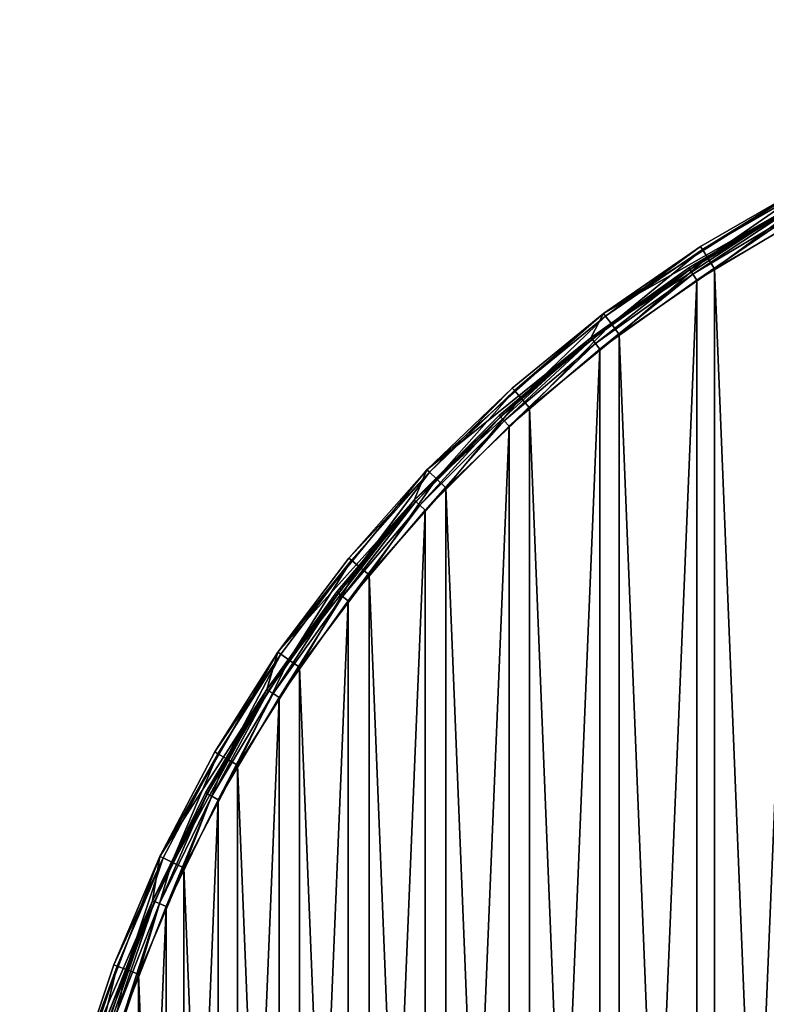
# Model space of a CAD drawing. Header units: millimetres. Extents: x 0 to 200, y 0 to 200.
# Tile 115 of 118: x 0 to 51, y 133 to 200. Entities that reach past the tile are written whole.
import ezdxf

# ---------------------------------------------------------------- set-up
doc = ezdxf.new("R2010")
doc.units = ezdxf.units.MM
doc.header["$LTSCALE"] = 25.4
doc.layers.get('0').update_dxf_attribs({"true_color": 0xff5454})

# ---------------------------------------------------------------- blocks, each defined once
blk = doc.blocks.new('HERMANOS-I-8100.STL')
at = {"color": 250, "true_color": 0x262626}
mesh = blk.add_polyface(dxfattribs=at)
corners = [(355.425, 27.822, 10.05), (352.615, 8.192, 10.05), (352.206, 12.054, 10.05), (355.312, 24.352, 10.05), (360.632, 39.848, 10.05), (361.132, 42.869, 10.05), (368.43, 54.257, 10.05), (369.178, 56.806, 10.05), (378.493, 67.186, 10.05), (379.356, 69.272, 10.05), (390.547, 78.283, 10.05), (391.402, 79.944, 10.05), (404.263, 87.244, 10.05), (405.004, 88.546, 10.05), (419.266, 93.825, 10.05), (419.81, 94.854, 10.05), (435.149, 97.847, 10.05), (435.435, 98.705, 10.05), (451.477, 99.2, 10.05), (451.477, 100, 10.05), (467.518, 98.705, 10.05), (467.804, 97.847, 10.05), (483.143, 94.854, 10.05), (483.687, 93.825, 10.05), (497.949, 88.546, 10.05), (498.691, 87.244, 10.05), (511.551, 79.944, 10.05), (512.406, 78.283, 10.05), (523.597, 69.272, 10.05), (524.46, 67.186, 10.05), (533.775, 56.806, 10.05), (534.523, 54.257, 10.05), (541.822, 42.869, 10.05), (542.321, 39.848, 10.05), (547.528, 27.822, 10.05), (547.641, 24.352, 10.05), (550.747, 12.054, 10.05), (550.338, 8.192, 10.05), (550.338, -8.192, 10.05), (351.558, -4.027, 10.05), (352.615, -8.192, 10.05), (353.497, -20.003, 10.05), (355.312, -24.352, 10.05), (357.975, -35.46, 10.05), (360.632, -39.848, 10.05), (364.874, -50, 10.05), (368.43, -54.257, 10.05), (374.016, -63.245, 10.05), (378.493, -67.186, 10.05), (385.164, -74.851, 10.05), (390.547, -78.283, 10.05), (398.03, -84.519, 10.05), (404.263, -87.244, 10.05), (412.28, -91.998, 10.05), (419.266, -93.825, 10.05), (427.545, -97.094, 10.05), (435.149, -97.847, 10.05), (443.43, -99.676, 10.05), (451.477, -99.2, 10.05), (459.523, -99.676, 10.05), (467.804, -97.847, 10.05), (475.408, -97.094, 10.05), (483.687, -93.825, 10.05), (490.673, -91.998, 10.05), (498.691, -87.244, 10.05), (504.923, -84.519, 10.05), (512.406, -78.283, 10.05), (517.789, -74.851, 10.05), (524.46, -67.186, 10.05), (528.937, -63.245, 10.05), (534.523, -54.257, 10.05), (538.079, -50, 10.05), (542.321, -39.848, 10.05), (544.978, -35.46, 10.05), (547.641, -24.352, 10.05), (549.456, -20.003, 10.05), (551.395, -4.027, 10.05)]
mesh.append_faces([[corners[k] for k in face] for face in [(0, 1, 2), (1, 0, 3), (3, 0, 4), (4, 5, 6), (6, 7, 8), (8, 9, 10), (10, 11, 12), (12, 13, 14), (14, 15, 16), (16, 17, 18), (18, 20, 21), (21, 22, 23), (23, 24, 25), (25, 26, 27), (27, 28, 29), (29, 30, 31), (31, 32, 33), (33, 34, 35), (35, 36, 37), (37, 36, 38), (39, 40, 41), (40, 2, 1), (41, 42, 43), (43, 44, 45), (45, 46, 47), (47, 48, 49), (49, 50, 51), (51, 52, 53), (53, 54, 55), (55, 56, 57), (57, 58, 59), (59, 60, 61), (61, 62, 63), (63, 64, 65), (65, 66, 67), (67, 68, 69), (69, 70, 71), (71, 72, 73), (73, 74, 75), (75, 38, 76), (76, 38, 36)]], dxfattribs={"vtx0": -1, "vtx1": -1, "color": 250})
mesh.append_faces([[corners[k] for k in face] for face in [(4, 0, 5), (6, 5, 7), (8, 7, 9), (10, 9, 11), (12, 11, 13), (14, 13, 15), (16, 15, 17), (18, 17, 19), (18, 19, 20), (21, 20, 22), (23, 22, 24), (25, 24, 26), (27, 26, 28), (29, 28, 30), (31, 30, 32), (33, 32, 34), (35, 34, 36), (40, 39, 2), (41, 40, 42), (43, 42, 44), (45, 44, 46), (47, 46, 48), (49, 48, 50), (51, 50, 52), (53, 52, 54), (55, 54, 56), (57, 56, 58), (59, 58, 60), (61, 60, 62), (63, 62, 64), (65, 64, 66), (67, 66, 68), (69, 68, 70), (71, 70, 72), (73, 72, 74), (75, 74, 38)]], dxfattribs={"vtx0": -1, "vtx2": -1, "color": 250})
mesh = blk.add_polyface(dxfattribs=at)
corners = [(353.612, 8.109, 24.25), (353.612, -8.109, 24.25), (353.277, 0, 24.25), (354.616, 16.163, 24.25), (354.616, -16.163, 24.25), (356.281, 24.107, 24.25), (356.281, -24.107, 24.25), (358.597, 31.885, 24.25), (358.597, -31.885, 24.25), (361.548, 39.446, 24.25), (361.548, -39.446, 24.25), (365.112, 46.738, 24.25), (365.112, -46.738, 24.25), (369.267, 53.71, 24.25), (369.267, -53.71, 24.25), (373.983, 60.316, 24.25), (373.983, -60.316, 24.25), (379.228, 66.509, 24.25), (379.228, -66.509, 24.25), (384.967, 72.248, 24.25), (384.967, -72.248, 24.25), (391.161, 77.494, 24.25), (391.161, -77.494, 24.25), (397.766, 82.21, 24.25), (397.766, -82.21, 24.25), (404.739, 86.364, 24.25), (404.739, -86.364, 24.25), (412.03, 89.929, 24.25), (412.03, -89.929, 24.25), (419.591, 92.879, 24.25), (419.591, -92.879, 24.25), (420.985, 2.285, 24.25), (427.37, 95.195, 24.25), (421.666, 6.804, 24.25), (423.013, 11.171, 24.25), (424.996, 15.289, 24.25), (427.57, 19.065, 24.25), (435.313, 96.861, 24.25), (430.679, 22.415, 24.25), (434.252, 25.264, 24.25), (438.21, 27.549, 24.25), (443.367, 97.865, 24.25), (442.464, 29.219, 24.25), (446.919, 30.236, 24.25), (451.477, 98.2, 24.25), (451.477, 30.577, 24.25), (459.586, 97.865, 24.25), (456.034, 30.236, 24.25), (460.489, 29.219, 24.25), (467.64, 96.861, 24.25), (464.744, 27.549, 24.25), (468.701, 25.264, 24.25), (475.583, 95.195, 24.25), (472.274, 22.415, 24.25), (475.383, 19.065, 24.25), (477.957, 15.289, 24.25), (483.362, 92.879, 24.25), (479.94, 11.171, 24.25), (481.287, 6.804, 24.25), (481.968, 2.285, 24.25), (481.968, -2.285, 24.25), (420.985, -2.285, 24.25), (427.37, -95.195, 24.25), (421.666, -6.804, 24.25), (423.013, -11.171, 24.25), (424.996, -15.289, 24.25), (427.57, -19.065, 24.25), (435.313, -96.861, 24.25), (430.679, -22.415, 24.25), (434.252, -25.264, 24.25), (438.21, -27.549, 24.25), (443.367, -97.865, 24.25), (442.464, -29.219, 24.25), (446.919, -30.236, 24.25), (451.477, -98.2, 24.25), (451.477, -30.577, 24.25), (456.034, -30.236, 24.25), (459.586, -97.865, 24.25), (460.489, -29.219, 24.25), (467.64, -96.861, 24.25), (464.744, -27.549, 24.25), (468.701, -25.264, 24.25), (475.583, -95.195, 24.25), (472.274, -22.415, 24.25), (475.383, -19.065, 24.25), (477.957, -15.289, 24.25), (483.362, -92.879, 24.25), (479.94, -11.171, 24.25), (481.287, -6.804, 24.25), (490.923, 89.929, 24.25), (490.923, -89.929, 24.25), (498.215, 86.364, 24.25), (498.215, -86.364, 24.25), (505.187, 82.21, 24.25), (505.187, -82.21, 24.25), (511.792, 77.494, 24.25), (511.792, -77.494, 24.25), (517.986, 72.248, 24.25), (517.986, -72.248, 24.25), (523.725, 66.509, 24.25), (523.725, -66.509, 24.25), (528.97, 60.316, 24.25), (528.97, -60.316, 24.25), (533.686, 53.71, 24.25), (533.686, -53.71, 24.25), (537.841, 46.738, 24.25), (537.841, -46.738, 24.25), (541.405, 39.446, 24.25), (541.405, -39.446, 24.25), (544.356, 31.885, 24.25), (544.356, -31.885, 24.25), (546.672, 24.107, 24.25), (546.672, -24.107, 24.25), (548.337, 16.163, 24.25), (548.337, -16.163, 24.25), (549.341, 8.109, 24.25), (549.341, -8.109, 24.25), (549.677, 0, 24.25)]
mesh.append_faces([[corners[k] for k in face] for face in [(0, 1, 2), (116, 115, 117)]], dxfattribs={"vtx0": -1, "color": 250})
mesh.append_faces([[corners[k] for k in face] for face in [(1, 3, 4), (4, 5, 6), (6, 7, 8), (8, 9, 10), (10, 11, 12), (12, 13, 14), (14, 15, 16), (16, 17, 18), (18, 19, 20), (20, 21, 22), (22, 23, 24), (24, 25, 26), (26, 27, 28), (28, 29, 30), (31, 32, 33), (33, 32, 34), (34, 32, 35), (35, 32, 36), (36, 37, 38), (38, 37, 39), (39, 37, 40), (40, 41, 42), (42, 41, 43), (43, 44, 45), (45, 46, 47), (47, 46, 48), (48, 49, 50), (50, 49, 51), (51, 52, 53), (53, 52, 54), (54, 52, 55), (55, 56, 57), (57, 56, 58), (58, 56, 59), (59, 56, 60), (30, 61, 62), (61, 30, 31), (62, 66, 67), (67, 70, 71), (71, 73, 74), (74, 76, 77), (77, 78, 79), (79, 81, 82), (82, 85, 86), (86, 89, 90), (90, 91, 92), (92, 93, 94), (94, 95, 96), (96, 97, 98), (98, 99, 100), (100, 101, 102), (102, 103, 104), (104, 105, 106), (106, 107, 108), (108, 109, 110), (110, 111, 112), (112, 113, 114), (114, 115, 116)]], dxfattribs={"vtx0": -1, "vtx1": -1, "color": 250})
mesh.append_faces([[corners[k] for k in face] for face in [(30, 29, 31), (86, 60, 56)]], dxfattribs={"vtx0": -1, "vtx1": -1, "vtx2": -1, "color": 250})
mesh.append_faces([[corners[k] for k in face] for face in [(1, 0, 3), (4, 3, 5), (6, 5, 7), (8, 7, 9), (10, 9, 11), (12, 11, 13), (14, 13, 15), (16, 15, 17), (18, 17, 19), (20, 19, 21), (22, 21, 23), (24, 23, 25), (26, 25, 27), (28, 27, 29), (31, 29, 32), (36, 32, 37), (40, 37, 41), (43, 41, 44), (45, 44, 46), (48, 46, 49), (51, 49, 52), (55, 52, 56), (62, 61, 63), (62, 63, 64), (62, 64, 65), (62, 65, 66), (67, 66, 68), (67, 68, 69), (67, 69, 70), (71, 70, 72), (71, 72, 73), (74, 73, 75), (74, 75, 76), (77, 76, 78), (79, 78, 80), (79, 80, 81), (82, 81, 83), (82, 83, 84), (82, 84, 85), (86, 85, 87), (86, 87, 88), (86, 88, 60), (86, 56, 89), (90, 89, 91), (92, 91, 93), (94, 93, 95), (96, 95, 97), (98, 97, 99), (100, 99, 101), (102, 101, 103), (104, 103, 105), (106, 105, 107), (108, 107, 109), (110, 109, 111), (112, 111, 113), (114, 113, 115)]], dxfattribs={"vtx0": -1, "vtx2": -1, "color": 250})
mesh = blk.add_polyface(dxfattribs=at)
corners = [(353.993, -11.837, 25.05), (353.356, 3.954, 25.05), (353.356, -3.954, 25.05), (353.993, 11.837, 25.05), (355.261, -19.643, 25.05), (355.261, 19.643, 25.05), (357.154, -27.321, 25.05), (357.154, 27.321, 25.05), (359.658, -34.822, 25.05), (359.658, 34.822, 25.05), (362.758, -42.098, 25.05), (362.758, 42.098, 25.05), (366.433, -49.1, 25.05), (366.433, 49.1, 25.05), (370.66, -55.784, 25.05), (370.66, 55.784, 25.05), (375.41, -62.106, 25.05), (375.41, 62.106, 25.05), (380.654, -68.026, 25.05), (380.654, 68.026, 25.05), (386.358, -73.504, 25.05), (386.358, 73.504, 25.05), (392.484, -78.505, 25.05), (392.484, 78.505, 25.05), (398.992, -82.998, 25.05), (398.992, 82.998, 25.05), (405.841, -86.952, 25.05), (405.841, 86.952, 25.05), (412.985, -90.342, 25.05), (412.985, 90.342, 25.05), (420.38, -93.146, 25.05), (420.38, 93.146, 25.05), (420.985, -2.285, 25.05), (427.976, -95.346, 25.05), (421.666, -6.804, 25.05), (423.013, -11.171, 25.05), (424.996, -15.289, 25.05), (427.57, -19.065, 25.05), (430.679, -22.415, 25.05), (435.724, -96.928, 25.05), (434.252, -25.264, 25.05), (438.21, -27.549, 25.05), (443.575, -97.882, 25.05), (442.464, -29.219, 25.05), (446.919, -30.236, 25.05), (451.477, -98.2, 25.05), (451.477, -30.577, 25.05), (459.378, -97.882, 25.05), (456.034, -30.236, 25.05), (460.489, -29.219, 25.05), (467.229, -96.928, 25.05), (464.744, -27.549, 25.05), (468.701, -25.264, 25.05), (474.977, -95.346, 25.05), (472.274, -22.415, 25.05), (475.383, -19.065, 25.05), (482.573, -93.146, 25.05), (477.957, -15.289, 25.05), (479.94, -11.171, 25.05), (481.287, -6.804, 25.05), (481.968, -2.285, 25.05), (481.968, 2.285, 25.05), (420.985, 2.285, 25.05), (427.976, 95.346, 25.05), (421.666, 6.804, 25.05), (423.013, 11.171, 25.05), (424.996, 15.289, 25.05), (427.57, 19.065, 25.05), (430.679, 22.415, 25.05), (435.724, 96.928, 25.05), (434.252, 25.264, 25.05), (438.21, 27.549, 25.05), (443.575, 97.882, 25.05), (442.464, 29.219, 25.05), (446.919, 30.236, 25.05), (451.477, 98.2, 25.05), (451.477, 30.577, 25.05), (456.034, 30.236, 25.05), (459.378, 97.882, 25.05), (460.489, 29.219, 25.05), (467.229, 96.928, 25.05), (464.744, 27.549, 25.05), (468.701, 25.264, 25.05), (474.977, 95.346, 25.05), (472.274, 22.415, 25.05), (475.383, 19.065, 25.05), (482.573, 93.146, 25.05), (477.957, 15.289, 25.05), (479.94, 11.171, 25.05), (481.287, 6.804, 25.05), (489.968, -90.342, 25.05), (489.968, 90.342, 25.05), (497.112, -86.952, 25.05), (497.112, 86.952, 25.05), (503.961, -82.998, 25.05), (503.961, 82.998, 25.05), (510.469, -78.505, 25.05), (510.469, 78.505, 25.05), (516.595, -73.504, 25.05), (516.595, 73.504, 25.05), (522.299, -68.026, 25.05), (522.299, 68.026, 25.05), (527.543, -62.106, 25.05), (527.543, 62.106, 25.05), (532.294, -55.784, 25.05), (532.294, 55.784, 25.05), (536.52, -49.1, 25.05), (536.52, 49.1, 25.05), (540.195, -42.098, 25.05), (540.195, 42.098, 25.05), (543.295, -34.822, 25.05), (543.295, 34.822, 25.05), (545.799, -27.321, 25.05), (545.799, 27.321, 25.05), (547.692, -19.643, 25.05), (547.692, 19.643, 25.05), (548.961, -11.837, 25.05), (548.961, 11.837, 25.05), (549.597, -3.954, 25.05), (549.597, 3.954, 25.05)]
mesh.append_faces([[corners[k] for k in face] for face in [(0, 1, 2), (117, 118, 119)]], dxfattribs={"vtx0": -1, "color": 250})
mesh.append_faces([[corners[k] for k in face] for face in [(1, 0, 3), (3, 4, 5), (5, 6, 7), (7, 8, 9), (9, 10, 11), (11, 12, 13), (13, 14, 15), (15, 16, 17), (17, 18, 19), (19, 20, 21), (21, 22, 23), (23, 24, 25), (25, 26, 27), (27, 28, 29), (29, 30, 31), (32, 33, 34), (34, 33, 35), (35, 33, 36), (36, 33, 37), (37, 33, 38), (38, 39, 40), (40, 39, 41), (41, 42, 43), (43, 42, 44), (44, 45, 46), (46, 47, 48), (48, 47, 49), (49, 50, 51), (51, 50, 52), (52, 53, 54), (54, 53, 55), (55, 56, 57), (57, 56, 58), (58, 56, 59), (59, 56, 60), (60, 56, 61), (31, 62, 63), (62, 31, 32), (63, 68, 69), (69, 71, 72), (72, 74, 75), (75, 77, 78), (78, 79, 80), (80, 82, 83), (83, 85, 86), (86, 90, 91), (91, 92, 93), (93, 94, 95), (95, 96, 97), (97, 98, 99), (99, 100, 101), (101, 102, 103), (103, 104, 105), (105, 106, 107), (107, 108, 109), (109, 110, 111), (111, 112, 113), (113, 114, 115), (115, 116, 117)]], dxfattribs={"vtx0": -1, "vtx1": -1, "color": 250})
mesh.append_faces([[corners[k] for k in face] for face in [(31, 30, 32), (86, 61, 56)]], dxfattribs={"vtx0": -1, "vtx1": -1, "vtx2": -1, "color": 250})
mesh.append_faces([[corners[k] for k in face] for face in [(3, 0, 4), (5, 4, 6), (7, 6, 8), (9, 8, 10), (11, 10, 12), (13, 12, 14), (15, 14, 16), (17, 16, 18), (19, 18, 20), (21, 20, 22), (23, 22, 24), (25, 24, 26), (27, 26, 28), (29, 28, 30), (32, 30, 33), (38, 33, 39), (41, 39, 42), (44, 42, 45), (46, 45, 47), (49, 47, 50), (52, 50, 53), (55, 53, 56), (63, 62, 64), (63, 64, 65), (63, 65, 66), (63, 66, 67), (63, 67, 68), (69, 68, 70), (69, 70, 71), (72, 71, 73), (72, 73, 74), (75, 74, 76), (75, 76, 77), (78, 77, 79), (80, 79, 81), (80, 81, 82), (83, 82, 84), (83, 84, 85), (86, 85, 87), (86, 87, 88), (86, 88, 89), (86, 89, 61), (86, 56, 90), (91, 90, 92), (93, 92, 94), (95, 94, 96), (97, 96, 98), (99, 98, 100), (101, 100, 102), (103, 102, 104), (105, 104, 106), (107, 106, 108), (109, 108, 110), (111, 110, 112), (113, 112, 114), (115, 114, 116), (117, 116, 118)]], dxfattribs={"vtx0": -1, "vtx2": -1, "color": 250})
mesh = blk.add_polyface(dxfattribs=at)
corners = [(398.03, 84.519, 23.25), (405.004, 88.546, 10.05), (391.402, 79.944, 10.05)]
mesh.append_faces([[corners[k] for k in face] for face in [(0, 1, 2)]], dxfattribs={"color": 250})
mesh = blk.add_polyface(dxfattribs=at)
corners = [(405.004, 88.546, 23.25), (405.004, 88.546, 10.05), (398.03, 84.519, 23.25)]
mesh.append_faces([[corners[k] for k in face] for face in [(0, 1, 2)]], dxfattribs={"color": 250})
mesh = blk.add_polyface(dxfattribs=at)
corners = [(398.159, 84.315, 24.15), (405.004, 88.546, 23.25), (398.03, 84.519, 23.25), (405.116, 88.332, 24.15)]
mesh.append_faces([[corners[k] for k in face] for face in [(0, 1, 2), (1, 0, 3)]], dxfattribs={"vtx0": -1, "color": 250})
mesh = blk.add_polyface(dxfattribs=at)
corners = [(398.511, 83.758, 24.809), (405.116, 88.332, 24.15), (398.159, 84.315, 24.15), (405.422, 87.749, 24.809)]
mesh.append_faces([[corners[k] for k in face] for face in [(0, 1, 2), (1, 0, 3)]], dxfattribs={"vtx0": -1, "color": 250})
mesh = blk.add_polyface(dxfattribs=at)
corners = [(398.992, 82.998, 25.05), (405.422, 87.749, 24.809), (398.511, 83.758, 24.809), (405.841, 86.952, 25.05)]
mesh.append_faces([[corners[k] for k in face] for face in [(0, 1, 2), (1, 0, 3)]], dxfattribs={"vtx0": -1, "color": 250})
mesh = blk.add_polyface(dxfattribs=at)
corners = [(397.219, 83.047, 23.25), (390.547, 78.283, 10.05), (404.263, 87.244, 10.05)]
mesh.append_faces([[corners[k] for k in face] for face in [(0, 1, 2)]], dxfattribs={"color": 250})
mesh = blk.add_polyface(dxfattribs=at)
corners = [(404.326, 87.126, 23.75), (397.219, 83.047, 23.25), (404.263, 87.244, 23.25), (397.293, 82.935, 23.75)]
mesh.append_faces([[corners[k] for k in face] for face in [(0, 1, 2), (1, 0, 3)]], dxfattribs={"vtx0": -1, "color": 250})
mesh = blk.add_polyface(dxfattribs=at)
corners = [(397.219, 83.047, 23.25), (404.263, 87.244, 10.05), (404.263, 87.244, 23.25)]
mesh.append_faces([[corners[k] for k in face] for face in [(0, 1, 2)]], dxfattribs={"color": 250})
mesh = blk.add_polyface(dxfattribs=at)
corners = [(404.326, 87.126, 23.75), (397.493, 82.628, 24.116), (397.293, 82.935, 23.75), (404.501, 86.804, 24.116)]
mesh.append_faces([[corners[k] for k in face] for face in [(0, 1, 2), (1, 0, 3)]], dxfattribs={"vtx0": -1, "color": 250})
mesh = blk.add_polyface(dxfattribs=at)
corners = [(404.501, 86.804, 24.116), (397.766, 82.21, 24.25), (397.493, 82.628, 24.116), (404.739, 86.364, 24.25)]
mesh.append_faces([[corners[k] for k in face] for face in [(0, 1, 2), (1, 0, 3)]], dxfattribs={"vtx0": -1, "color": 250})
mesh = blk.add_polyface(dxfattribs=at)
corners = [(398.03, 84.519, 23.25), (391.402, 79.944, 10.05), (391.402, 79.944, 23.25)]
mesh.append_faces([[corners[k] for k in face] for face in [(0, 1, 2)]], dxfattribs={"color": 250})
mesh = blk.add_polyface(dxfattribs=at)
corners = [(391.547, 79.751, 24.15), (398.03, 84.519, 23.25), (391.402, 79.944, 23.25), (398.159, 84.315, 24.15)]
mesh.append_faces([[corners[k] for k in face] for face in [(0, 1, 2), (1, 0, 3)]], dxfattribs={"vtx0": -1, "color": 250})
mesh = blk.add_polyface(dxfattribs=at)
corners = [(391.943, 79.225, 24.809), (398.159, 84.315, 24.15), (391.547, 79.751, 24.15), (398.511, 83.758, 24.809)]
mesh.append_faces([[corners[k] for k in face] for face in [(0, 1, 2), (1, 0, 3)]], dxfattribs={"vtx0": -1, "color": 250})
mesh = blk.add_polyface(dxfattribs=at)
corners = [(392.484, 78.505, 25.05), (398.511, 83.758, 24.809), (391.943, 79.225, 24.809), (398.992, 82.998, 25.05)]
mesh.append_faces([[corners[k] for k in face] for face in [(0, 1, 2), (1, 0, 3)]], dxfattribs={"vtx0": -1, "color": 250})
mesh = blk.add_polyface(dxfattribs=at)
corners = [(397.293, 82.935, 23.75), (390.547, 78.283, 23.25), (397.219, 83.047, 23.25), (390.629, 78.177, 23.75)]
mesh.append_faces([[corners[k] for k in face] for face in [(0, 1, 2), (1, 0, 3)]], dxfattribs={"vtx0": -1, "color": 250})
mesh = blk.add_polyface(dxfattribs=at)
corners = [(390.547, 78.283, 23.25), (390.547, 78.283, 10.05), (397.219, 83.047, 23.25)]
mesh.append_faces([[corners[k] for k in face] for face in [(0, 1, 2)]], dxfattribs={"color": 250})
mesh = blk.add_polyface(dxfattribs=at)
corners = [(397.293, 82.935, 23.75), (390.854, 77.888, 24.116), (390.629, 78.177, 23.75), (397.493, 82.628, 24.116)]
mesh.append_faces([[corners[k] for k in face] for face in [(0, 1, 2), (1, 0, 3)]], dxfattribs={"vtx0": -1, "color": 250})
mesh = blk.add_polyface(dxfattribs=at)
corners = [(397.493, 82.628, 24.116), (391.161, 77.494, 24.25), (390.854, 77.888, 24.116), (397.766, 82.21, 24.25)]
mesh.append_faces([[corners[k] for k in face] for face in [(0, 1, 2), (1, 0, 3)]], dxfattribs={"vtx0": -1, "color": 250})
mesh = blk.add_polyface(dxfattribs=at)
corners = [(379.356, 69.272, 23.25), (391.402, 79.944, 10.05), (379.356, 69.272, 10.05)]
mesh.append_faces([[corners[k] for k in face] for face in [(0, 1, 2)]], dxfattribs={"color": 250})
mesh = blk.add_polyface(dxfattribs=at)
corners = [(385.164, 74.851, 23.25), (391.402, 79.944, 10.05), (379.356, 69.272, 23.25)]
mesh.append_faces([[corners[k] for k in face] for face in [(0, 1, 2)]], dxfattribs={"color": 250})
mesh = blk.add_polyface(dxfattribs=at)
corners = [(391.402, 79.944, 23.25), (391.402, 79.944, 10.05), (385.164, 74.851, 23.25)]
mesh.append_faces([[corners[k] for k in face] for face in [(0, 1, 2)]], dxfattribs={"color": 250})
mesh = blk.add_polyface(dxfattribs=at)
corners = [(385.324, 74.671, 24.15), (391.402, 79.944, 23.25), (385.164, 74.851, 23.25), (391.547, 79.751, 24.15)]
mesh.append_faces([[corners[k] for k in face] for face in [(0, 1, 2), (1, 0, 3)]], dxfattribs={"vtx0": -1, "color": 250})
mesh = blk.add_polyface(dxfattribs=at)
corners = [(385.761, 74.177, 24.809), (391.547, 79.751, 24.15), (385.324, 74.671, 24.15), (391.943, 79.225, 24.809)]
mesh.append_faces([[corners[k] for k in face] for face in [(0, 1, 2), (1, 0, 3)]], dxfattribs={"vtx0": -1, "color": 250})
mesh = blk.add_polyface(dxfattribs=at)
corners = [(386.358, 73.504, 25.05), (391.943, 79.225, 24.809), (385.761, 74.177, 24.809), (392.484, 78.505, 25.05)]
mesh.append_faces([[corners[k] for k in face] for face in [(0, 1, 2), (1, 0, 3)]], dxfattribs={"vtx0": -1, "color": 250})
mesh = blk.add_polyface(dxfattribs=at)
corners = [(384.29, 72.984, 23.25), (378.493, 67.186, 10.05), (390.547, 78.283, 10.05)]
mesh.append_faces([[corners[k] for k in face] for face in [(0, 1, 2)]], dxfattribs={"color": 250})
mesh = blk.add_polyface(dxfattribs=at)
corners = [(390.629, 78.177, 23.75), (384.29, 72.984, 23.25), (390.547, 78.283, 23.25), (384.381, 72.885, 23.75)]
mesh.append_faces([[corners[k] for k in face] for face in [(0, 1, 2), (1, 0, 3)]], dxfattribs={"vtx0": -1, "color": 250})
mesh = blk.add_polyface(dxfattribs=at)
corners = [(384.29, 72.984, 23.25), (390.547, 78.283, 10.05), (390.547, 78.283, 23.25)]
mesh.append_faces([[corners[k] for k in face] for face in [(0, 1, 2)]], dxfattribs={"color": 250})
mesh = blk.add_polyface(dxfattribs=at)
corners = [(390.629, 78.177, 23.75), (384.629, 72.616, 24.116), (384.381, 72.885, 23.75), (390.854, 77.888, 24.116)]
mesh.append_faces([[corners[k] for k in face] for face in [(0, 1, 2), (1, 0, 3)]], dxfattribs={"vtx0": -1, "color": 250})
mesh = blk.add_polyface(dxfattribs=at)
corners = [(390.854, 77.888, 24.116), (384.967, 72.248, 24.25), (384.629, 72.616, 24.116), (391.161, 77.494, 24.25)]
mesh.append_faces([[corners[k] for k in face] for face in [(0, 1, 2), (1, 0, 3)]], dxfattribs={"vtx0": -1, "color": 250})
mesh = blk.add_polyface(dxfattribs=at)
corners = [(379.53, 69.105, 24.15), (385.164, 74.851, 23.25), (379.356, 69.272, 23.25), (385.324, 74.671, 24.15)]
mesh.append_faces([[corners[k] for k in face] for face in [(0, 1, 2), (1, 0, 3)]], dxfattribs={"vtx0": -1, "color": 250})
mesh = blk.add_polyface(dxfattribs=at)
corners = [(380.005, 68.649, 24.809), (385.324, 74.671, 24.15), (379.53, 69.105, 24.15), (385.761, 74.177, 24.809)]
mesh.append_faces([[corners[k] for k in face] for face in [(0, 1, 2), (1, 0, 3)]], dxfattribs={"vtx0": -1, "color": 250})
mesh = blk.add_polyface(dxfattribs=at)
corners = [(380.654, 68.026, 25.05), (385.761, 74.177, 24.809), (380.005, 68.649, 24.809), (386.358, 73.504, 25.05)]
mesh.append_faces([[corners[k] for k in face] for face in [(0, 1, 2), (1, 0, 3)]], dxfattribs={"vtx0": -1, "color": 250})
mesh = blk.add_polyface(dxfattribs=at)
corners = [(384.381, 72.885, 23.75), (378.493, 67.186, 23.25), (384.29, 72.984, 23.25), (378.591, 67.096, 23.75)]
mesh.append_faces([[corners[k] for k in face] for face in [(0, 1, 2), (1, 0, 3)]], dxfattribs={"vtx0": -1, "color": 250})
mesh = blk.add_polyface(dxfattribs=at)
corners = [(378.493, 67.186, 23.25), (378.493, 67.186, 10.05), (384.29, 72.984, 23.25)]
mesh.append_faces([[corners[k] for k in face] for face in [(0, 1, 2)]], dxfattribs={"color": 250})
mesh = blk.add_polyface(dxfattribs=at)
corners = [(384.381, 72.885, 23.75), (378.861, 66.848, 24.116), (378.591, 67.096, 23.75), (384.629, 72.616, 24.116)]
mesh.append_faces([[corners[k] for k in face] for face in [(0, 1, 2), (1, 0, 3)]], dxfattribs={"vtx0": -1, "color": 250})
mesh = blk.add_polyface(dxfattribs=at)
corners = [(384.629, 72.616, 24.116), (379.228, 66.509, 24.25), (378.861, 66.848, 24.116), (384.967, 72.248, 24.25)]
mesh.append_faces([[corners[k] for k in face] for face in [(0, 1, 2), (1, 0, 3)]], dxfattribs={"vtx0": -1, "color": 250})
mesh = blk.add_polyface(dxfattribs=at)
corners = [(379.356, 69.272, 10.05), (369.178, 56.806, 10.05), (374.016, 63.245, 23.25)]
mesh.append_faces([[corners[k] for k in face] for face in [(0, 1, 2)]], dxfattribs={"color": 250})
mesh = blk.add_polyface(dxfattribs=at)
corners = [(379.356, 69.272, 10.05), (374.016, 63.245, 23.25), (379.356, 69.272, 23.25)]
mesh.append_faces([[corners[k] for k in face] for face in [(0, 1, 2)]], dxfattribs={"color": 250})
mesh = blk.add_polyface(dxfattribs=at)
corners = [(379.53, 69.105, 24.15), (374.016, 63.245, 23.25), (374.203, 63.092, 24.15), (379.356, 69.272, 23.25)]
mesh.append_faces([[corners[k] for k in face] for face in [(0, 1, 2), (1, 0, 3)]], dxfattribs={"vtx0": -1, "color": 250})
mesh = blk.add_polyface(dxfattribs=at)
corners = [(374.713, 62.675, 24.809), (379.53, 69.105, 24.15), (374.203, 63.092, 24.15), (380.005, 68.649, 24.809)]
mesh.append_faces([[corners[k] for k in face] for face in [(0, 1, 2), (1, 0, 3)]], dxfattribs={"vtx0": -1, "color": 250})
mesh = blk.add_polyface(dxfattribs=at)
corners = [(375.41, 62.106, 25.05), (380.005, 68.649, 24.809), (374.713, 62.675, 24.809), (380.654, 68.026, 25.05)]
mesh.append_faces([[corners[k] for k in face] for face in [(0, 1, 2), (1, 0, 3)]], dxfattribs={"vtx0": -1, "color": 250})
mesh = blk.add_polyface(dxfattribs=at)
corners = [(378.493, 67.186, 23.25), (373.194, 60.93, 23.25), (368.43, 54.257, 10.05)]
mesh.append_faces([[corners[k] for k in face] for face in [(0, 1, 2)]], dxfattribs={"color": 250})
mesh = blk.add_polyface(dxfattribs=at)
corners = [(378.493, 67.186, 23.25), (368.43, 54.257, 10.05), (378.493, 67.186, 10.05)]
mesh.append_faces([[corners[k] for k in face] for face in [(0, 1, 2)]], dxfattribs={"color": 250})
mesh = blk.add_polyface(dxfattribs=at)
corners = [(373.194, 60.93, 23.25), (378.591, 67.096, 23.75), (373.3, 60.848, 23.75), (378.493, 67.186, 23.25)]
mesh.append_faces([[corners[k] for k in face] for face in [(0, 1, 2), (1, 0, 3)]], dxfattribs={"vtx0": -1, "color": 250})
mesh = blk.add_polyface(dxfattribs=at)
corners = [(378.591, 67.096, 23.75), (373.588, 60.623, 24.116), (373.3, 60.848, 23.75), (378.861, 66.848, 24.116)]
mesh.append_faces([[corners[k] for k in face] for face in [(0, 1, 2), (1, 0, 3)]], dxfattribs={"vtx0": -1, "color": 250})
mesh = blk.add_polyface(dxfattribs=at)
corners = [(378.861, 66.848, 24.116), (373.983, 60.316, 24.25), (373.588, 60.623, 24.116), (379.228, 66.509, 24.25)]
mesh.append_faces([[corners[k] for k in face] for face in [(0, 1, 2), (1, 0, 3)]], dxfattribs={"vtx0": -1, "color": 250})
mesh = blk.add_polyface(dxfattribs=at)
corners = [(374.016, 63.245, 23.25), (369.178, 56.806, 10.05), (369.178, 56.806, 23.25)]
mesh.append_faces([[corners[k] for k in face] for face in [(0, 1, 2)]], dxfattribs={"color": 250})
mesh = blk.add_polyface(dxfattribs=at)
corners = [(374.203, 63.092, 24.15), (369.178, 56.806, 23.25), (369.377, 56.669, 24.15), (374.016, 63.245, 23.25)]
mesh.append_faces([[corners[k] for k in face] for face in [(0, 1, 2), (1, 0, 3)]], dxfattribs={"vtx0": -1, "color": 250})
mesh = blk.add_polyface(dxfattribs=at)
corners = [(369.919, 56.295, 24.809), (374.203, 63.092, 24.15), (369.377, 56.669, 24.15), (374.713, 62.675, 24.809)]
mesh.append_faces([[corners[k] for k in face] for face in [(0, 1, 2), (1, 0, 3)]], dxfattribs={"vtx0": -1, "color": 250})
mesh = blk.add_polyface(dxfattribs=at)
corners = [(370.66, 55.784, 25.05), (374.713, 62.675, 24.809), (369.919, 56.295, 24.809), (375.41, 62.106, 25.05)]
mesh.append_faces([[corners[k] for k in face] for face in [(0, 1, 2), (1, 0, 3)]], dxfattribs={"vtx0": -1, "color": 250})
mesh = blk.add_polyface(dxfattribs=at)
corners = [(368.43, 54.257, 23.25), (373.3, 60.848, 23.75), (368.542, 54.184, 23.75), (373.194, 60.93, 23.25)]
mesh.append_faces([[corners[k] for k in face] for face in [(0, 1, 2), (1, 0, 3)]], dxfattribs={"vtx0": -1, "color": 250})
mesh = blk.add_polyface(dxfattribs=at)
corners = [(373.194, 60.93, 23.25), (368.43, 54.257, 23.25), (368.43, 54.257, 10.05)]
mesh.append_faces([[corners[k] for k in face] for face in [(0, 1, 2)]], dxfattribs={"color": 250})
mesh = blk.add_polyface(dxfattribs=at)
corners = [(373.3, 60.848, 23.75), (368.848, 53.984, 24.116), (368.542, 54.184, 23.75), (373.588, 60.623, 24.116)]
mesh.append_faces([[corners[k] for k in face] for face in [(0, 1, 2), (1, 0, 3)]], dxfattribs={"vtx0": -1, "color": 250})
mesh = blk.add_polyface(dxfattribs=at)
corners = [(373.588, 60.623, 24.116), (369.267, 53.71, 24.25), (368.848, 53.984, 24.116), (373.983, 60.316, 24.25)]
mesh.append_faces([[corners[k] for k in face] for face in [(0, 1, 2), (1, 0, 3)]], dxfattribs={"vtx0": -1, "color": 250})
mesh = blk.add_polyface(dxfattribs=at)
corners = [(369.178, 56.806, 10.05), (361.132, 42.869, 10.05), (364.874, 50, 23.25)]
mesh.append_faces([[corners[k] for k in face] for face in [(0, 1, 2)]], dxfattribs={"color": 250})
mesh = blk.add_polyface(dxfattribs=at)
corners = [(369.178, 56.806, 10.05), (364.874, 50, 23.25), (369.178, 56.806, 23.25)]
mesh.append_faces([[corners[k] for k in face] for face in [(0, 1, 2)]], dxfattribs={"color": 250})
mesh = blk.add_polyface(dxfattribs=at)
corners = [(369.377, 56.669, 24.15), (364.874, 50, 23.25), (365.083, 49.879, 24.15), (369.178, 56.806, 23.25)]
mesh.append_faces([[corners[k] for k in face] for face in [(0, 1, 2), (1, 0, 3)]], dxfattribs={"vtx0": -1, "color": 250})
mesh = blk.add_polyface(dxfattribs=at)
corners = [(365.653, 49.55, 24.809), (369.377, 56.669, 24.15), (365.083, 49.879, 24.15), (369.919, 56.295, 24.809)]
mesh.append_faces([[corners[k] for k in face] for face in [(0, 1, 2), (1, 0, 3)]], dxfattribs={"vtx0": -1, "color": 250})
mesh = blk.add_polyface(dxfattribs=at)
corners = [(366.433, 49.1, 25.05), (369.919, 56.295, 24.809), (365.653, 49.55, 24.809), (370.66, 55.784, 25.05)]
mesh.append_faces([[corners[k] for k in face] for face in [(0, 1, 2), (1, 0, 3)]], dxfattribs={"vtx0": -1, "color": 250})
mesh = blk.add_polyface(dxfattribs=at)
corners = [(368.43, 54.257, 23.25), (360.632, 39.848, 10.05), (368.43, 54.257, 10.05)]
mesh.append_faces([[corners[k] for k in face] for face in [(0, 1, 2)]], dxfattribs={"color": 250})
mesh = blk.add_polyface(dxfattribs=at)
corners = [(368.43, 54.257, 23.25), (364.233, 47.214, 23.25), (360.632, 39.848, 10.05)]
mesh.append_faces([[corners[k] for k in face] for face in [(0, 1, 2)]], dxfattribs={"color": 250})
mesh = blk.add_polyface(dxfattribs=at)
corners = [(364.233, 47.214, 23.25), (368.542, 54.184, 23.75), (364.351, 47.15, 23.75), (368.43, 54.257, 23.25)]
mesh.append_faces([[corners[k] for k in face] for face in [(0, 1, 2), (1, 0, 3)]], dxfattribs={"vtx0": -1, "color": 250})
mesh = blk.add_polyface(dxfattribs=at)
corners = [(368.542, 54.184, 23.75), (364.672, 46.976, 24.116), (364.351, 47.15, 23.75), (368.848, 53.984, 24.116)]
mesh.append_faces([[corners[k] for k in face] for face in [(0, 1, 2), (1, 0, 3)]], dxfattribs={"vtx0": -1, "color": 250})
mesh = blk.add_polyface(dxfattribs=at)
corners = [(368.848, 53.984, 24.116), (365.112, 46.738, 24.25), (364.672, 46.976, 24.116), (369.267, 53.71, 24.25)]
mesh.append_faces([[corners[k] for k in face] for face in [(0, 1, 2), (1, 0, 3)]], dxfattribs={"vtx0": -1, "color": 250})
mesh = blk.add_polyface(dxfattribs=at)
corners = [(364.874, 50, 23.25), (361.132, 42.869, 10.05), (361.132, 42.869, 23.25)]
mesh.append_faces([[corners[k] for k in face] for face in [(0, 1, 2)]], dxfattribs={"color": 250})
mesh = blk.add_polyface(dxfattribs=at)
corners = [(365.083, 49.879, 24.15), (361.132, 42.869, 23.25), (361.349, 42.766, 24.15), (364.874, 50, 23.25)]
mesh.append_faces([[corners[k] for k in face] for face in [(0, 1, 2), (1, 0, 3)]], dxfattribs={"vtx0": -1, "color": 250})
mesh = blk.add_polyface(dxfattribs=at)
corners = [(361.945, 42.483, 24.809), (365.083, 49.879, 24.15), (361.349, 42.766, 24.15), (365.653, 49.55, 24.809)]
mesh.append_faces([[corners[k] for k in face] for face in [(0, 1, 2), (1, 0, 3)]], dxfattribs={"vtx0": -1, "color": 250})
mesh = blk.add_polyface(dxfattribs=at)
corners = [(362.758, 42.098, 25.05), (365.653, 49.55, 24.809), (361.945, 42.483, 24.809), (366.433, 49.1, 25.05)]
mesh.append_faces([[corners[k] for k in face] for face in [(0, 1, 2), (1, 0, 3)]], dxfattribs={"vtx0": -1, "color": 250})
mesh = blk.add_polyface(dxfattribs=at)
corners = [(360.632, 39.848, 23.25), (364.351, 47.15, 23.75), (360.755, 39.794, 23.75), (364.233, 47.214, 23.25)]
mesh.append_faces([[corners[k] for k in face] for face in [(0, 1, 2), (1, 0, 3)]], dxfattribs={"vtx0": -1, "color": 250})
mesh = blk.add_polyface(dxfattribs=at)
corners = [(364.233, 47.214, 23.25), (360.632, 39.848, 23.25), (360.632, 39.848, 10.05)]
mesh.append_faces([[corners[k] for k in face] for face in [(0, 1, 2)]], dxfattribs={"color": 250})
mesh = blk.add_polyface(dxfattribs=at)
corners = [(364.351, 47.15, 23.75), (361.09, 39.647, 24.116), (360.755, 39.794, 23.75), (364.672, 46.976, 24.116)]
mesh.append_faces([[corners[k] for k in face] for face in [(0, 1, 2), (1, 0, 3)]], dxfattribs={"vtx0": -1, "color": 250})
mesh = blk.add_polyface(dxfattribs=at)
corners = [(364.672, 46.976, 24.116), (361.548, 39.446, 24.25), (361.09, 39.647, 24.116), (365.112, 46.738, 24.25)]
mesh.append_faces([[corners[k] for k in face] for face in [(0, 1, 2), (1, 0, 3)]], dxfattribs={"vtx0": -1, "color": 250})
mesh = blk.add_polyface(dxfattribs=at)
corners = [(361.132, 42.869, 10.05), (355.425, 27.822, 10.05), (357.975, 35.46, 23.25)]
mesh.append_faces([[corners[k] for k in face] for face in [(0, 1, 2)]], dxfattribs={"color": 250})
mesh = blk.add_polyface(dxfattribs=at)
corners = [(361.132, 42.869, 10.05), (357.975, 35.46, 23.25), (361.132, 42.869, 23.25)]
mesh.append_faces([[corners[k] for k in face] for face in [(0, 1, 2)]], dxfattribs={"color": 250})
mesh = blk.add_polyface(dxfattribs=at)
corners = [(361.349, 42.766, 24.15), (357.975, 35.46, 23.25), (358.2, 35.375, 24.15), (361.132, 42.869, 23.25)]
mesh.append_faces([[corners[k] for k in face] for face in [(0, 1, 2), (1, 0, 3)]], dxfattribs={"vtx0": -1, "color": 250})
mesh = blk.add_polyface(dxfattribs=at)
corners = [(358.816, 35.141, 24.809), (361.349, 42.766, 24.15), (358.2, 35.375, 24.15), (361.945, 42.483, 24.809)]
mesh.append_faces([[corners[k] for k in face] for face in [(0, 1, 2), (1, 0, 3)]], dxfattribs={"vtx0": -1, "color": 250})
mesh = blk.add_polyface(dxfattribs=at)
corners = [(359.658, 34.822, 25.05), (361.945, 42.483, 24.809), (358.816, 35.141, 24.809), (362.758, 42.098, 25.05)]
mesh.append_faces([[corners[k] for k in face] for face in [(0, 1, 2), (1, 0, 3)]], dxfattribs={"vtx0": -1, "color": 250})
mesh = blk.add_polyface(dxfattribs=at)
corners = [(360.632, 39.848, 23.25), (355.312, 24.352, 10.05), (360.632, 39.848, 10.05)]
mesh.append_faces([[corners[k] for k in face] for face in [(0, 1, 2)]], dxfattribs={"color": 250})
mesh = blk.add_polyface(dxfattribs=at)
corners = [(360.632, 39.848, 23.25), (357.651, 32.21, 23.25), (355.312, 24.352, 10.05)]
mesh.append_faces([[corners[k] for k in face] for face in [(0, 1, 2)]], dxfattribs={"color": 250})
mesh = blk.add_polyface(dxfattribs=at)
corners = [(357.651, 32.21, 23.25), (360.755, 39.794, 23.75), (357.778, 32.167, 23.75), (360.632, 39.848, 23.25)]
mesh.append_faces([[corners[k] for k in face] for face in [(0, 1, 2), (1, 0, 3)]], dxfattribs={"vtx0": -1, "color": 250})
mesh = blk.add_polyface(dxfattribs=at)
corners = [(360.755, 39.794, 23.75), (358.124, 32.048, 24.116), (357.778, 32.167, 23.75), (361.09, 39.647, 24.116)]
mesh.append_faces([[corners[k] for k in face] for face in [(0, 1, 2), (1, 0, 3)]], dxfattribs={"vtx0": -1, "color": 250})
mesh = blk.add_polyface(dxfattribs=at)
corners = [(361.09, 39.647, 24.116), (358.597, 31.885, 24.25), (358.124, 32.048, 24.116), (361.548, 39.446, 24.25)]
mesh.append_faces([[corners[k] for k in face] for face in [(0, 1, 2), (1, 0, 3)]], dxfattribs={"vtx0": -1, "color": 250})
mesh = blk.add_polyface(dxfattribs=at)
corners = [(357.975, 35.46, 23.25), (355.425, 27.822, 10.05), (355.425, 27.822, 23.25)]
mesh.append_faces([[corners[k] for k in face] for face in [(0, 1, 2)]], dxfattribs={"color": 250})
mesh = blk.add_polyface(dxfattribs=at)
corners = [(358.2, 35.375, 24.15), (355.425, 27.822, 23.25), (355.656, 27.755, 24.15), (357.975, 35.46, 23.25)]
mesh.append_faces([[corners[k] for k in face] for face in [(0, 1, 2), (1, 0, 3)]], dxfattribs={"vtx0": -1, "color": 250})
mesh = blk.add_polyface(dxfattribs=at)
corners = [(356.289, 27.571, 24.809), (358.2, 35.375, 24.15), (355.656, 27.755, 24.15), (358.816, 35.141, 24.809)]
mesh.append_faces([[corners[k] for k in face] for face in [(0, 1, 2), (1, 0, 3)]], dxfattribs={"vtx0": -1, "color": 250})
mesh = blk.add_polyface(dxfattribs=at)
corners = [(357.154, 27.321, 25.05), (358.816, 35.141, 24.809), (356.289, 27.571, 24.809), (359.658, 34.822, 25.05)]
mesh.append_faces([[corners[k] for k in face] for face in [(0, 1, 2), (1, 0, 3)]], dxfattribs={"vtx0": -1, "color": 250})

msp = doc.modelspace()

# ---------------------------------------------------------------- block references
at = {"color": 0}
msp.add_blockref('HERMANOS-I-8100.STL', (-351.558, 100, -10.05), dxfattribs=at)

doc.saveas('drawing.dxf')
